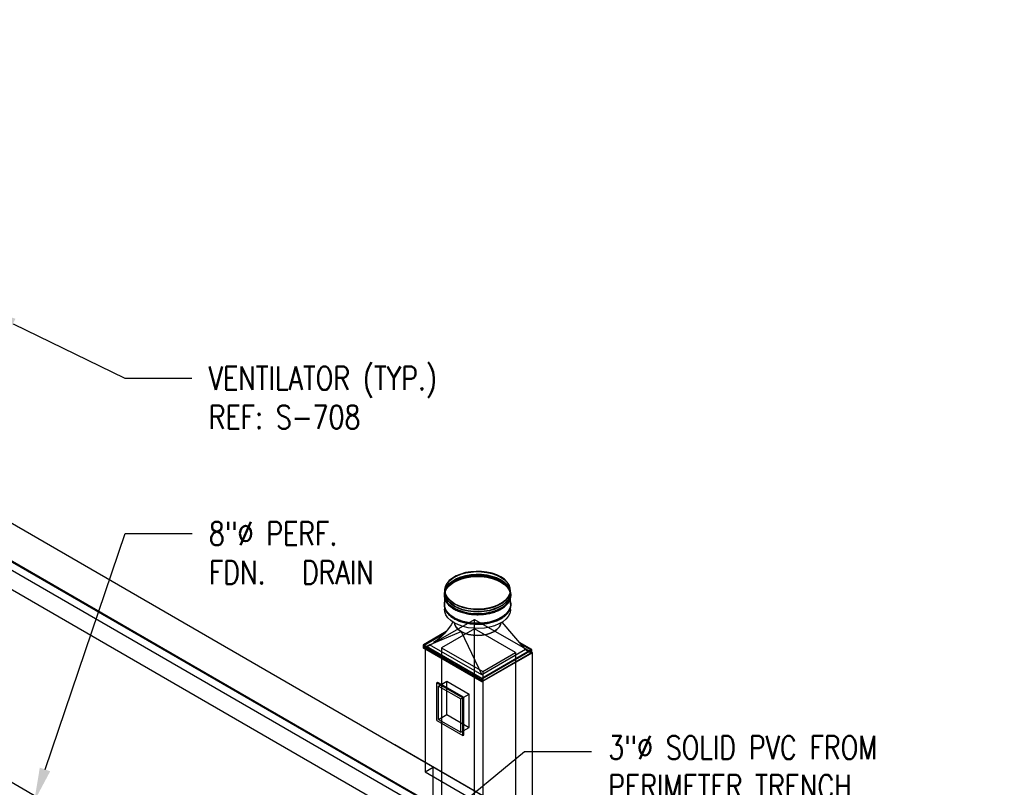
# Model space of a CAD drawing. Header units: inches. Extents: x -18562 to 18026, y -571 to 707.
# Tile 30 of 31: x 1686 to 2193, y 278 to 673. Entities that reach past the tile are written whole.
import ezdxf
from ezdxf import colors
from ezdxf.entities.mleader import LeaderData, LeaderLine
from ezdxf.math import Vec2, Vec3

# ---------------------------------------------------------------- set-up
doc = ezdxf.new("R2010")
doc.units = ezdxf.units.IN
doc.header["$LTSCALE"] = 0.5
doc.header["$MEASUREMENT"] = 0
for name, color, linetype in [('M-DETL-LIGHT', 1, 'Continuous'), ('M-SECT-PATT', 8, 'Continuous'), ('P-PIPE', 3, 'Continuous'), ('S-ANNO-DIMS', 1, 'Continuous')]:
    doc.layers.add(name, color=color, linetype=linetype)
doc.styles.add('Annotative', font='romans.shx', dxfattribs={"width": 0.8, "height": 0.125})

# ---------------------------------------------------------------- blocks, each defined once
blk = doc.blocks.new('Mechanical_Box_H_rvt-1-DRAINAGE ISOMETRIC')
at = {"layer": 'M-DETL-LIGHT', "color": 8}
for p, q in [((1904.61, 379.33), (1904.61, 377.08)), ((1904.61, 376.67), (1904.61, 371.41)), ((1904.86, 379.33), (1904.86, 378.05)), ((1938.36, 378.05), (1938.36, 379.33)), ((1938.61, 377.08), (1938.61, 379.33)), ((1938.61, 372.18), (1938.61, 376.67)), ((1904.64, 370.16), (1904.64, 369.65)), ((1938.61, 369.53), (1938.61, 370.27)), ((1946.36, 348.91), (1934.28, 363.01)), ((1905.48, 358.18), (1893.68, 351.36)), ((1893.68, 351.16), (1905.15, 357.78)), ((1905.15, 357.78), (1893.68, 351.16)), ((1894.03, 351.16), (1904.81, 357.38)), ((1896.86, 351.36), (1913.12, 358.1)), ((1913.12, 358.1), (1923.73, 335.85)), ((1893.68, 351.36), (1923.73, 334.01)), ((1893.68, 351.16), (1893.68, 351.36)), ((1893.68, 349.52), (1896.86, 351.36)), ((1923.73, 333.81), (1893.68, 351.16)), ((1893.68, 351.16), (1923.73, 333.81)), ((1893.68, 349.52), (1893.68, 351.16)), ((1897.03, 351.26), (1894.03, 349.52)), ((1923.73, 334.01), (1894.03, 351.16)), ((1894.03, 351.16), (1894.03, 349.52)), ((1923.73, 335.85), (1896.86, 351.36)), ((1949.54, 348.91), (1943.24, 352.55)), ((1943.59, 352.14), (1949.54, 348.71)), ((1949.54, 348.71), (1943.59, 352.14)), ((1943.93, 351.74), (1949.18, 348.71)), ((1923.73, 332.17), (1893.68, 349.52)), ((1894.03, 349.52), (1923.73, 332.38)), ((1946.36, 348.91), (1923.73, 335.85)), ((1923.73, 334.01), (1949.54, 348.91)), ((1949.54, 348.71), (1923.73, 333.81)), ((1949.18, 348.71), (1923.73, 334.01)), ((1923.73, 333.81), (1949.54, 348.71)), ((1923.73, 332.38), (1949.18, 347.08)), ((1949.54, 347.08), (1923.73, 332.17)), ((1949.18, 347.08), (1946.18, 348.81)), ((1946.36, 348.91), (1949.54, 347.08)), ((1949.18, 347.08), (1949.18, 348.71)), ((1949.54, 348.71), (1949.54, 348.91)), ((1949.54, 347.08), (1949.54, 348.71)), ((1923.73, 334.01), (1923.73, 333.81)), ((1923.73, 332.38), (1923.73, 334.01)), ((1923.73, 332.17), (1923.73, 333.81))]:
    blk.add_line(p, q, dxfattribs=at)
for points in [[(1933.75, 384.03, 0), (1933.25, 384.31, 0), (1932.74, 384.57, 0), (1932.2, 384.83, 0), (1931.65, 385.07, 0), (1931.09, 385.29, 0), (1930.51, 385.5, 0), (1929.91, 385.7, 0), (1929.31, 385.89, 0), (1928.69, 386.06, 0), (1928.05, 386.22, 0), (1927.41, 386.36, 0), (1926.76, 386.48, 0), (1926.1, 386.6, 0), (1925.44, 386.69, 0), (1924.77, 386.77, 0), (1924.09, 386.84, 0), (1923.41, 386.89, 0), (1922.73, 386.92, 0), (1922.04, 386.94, 0), (1921.36, 386.94, 0), (1920.67, 386.93, 0), (1919.99, 386.9, 0), (1919.31, 386.85, 0), (1918.63, 386.79, 0), (1917.95, 386.72, 0), (1917.29, 386.62, 0), (1916.63, 386.52, 0), (1915.97, 386.39, 0), (1915.33, 386.26, 0), (1914.7, 386.1, 0), (1914.07, 385.94, 0), (1913.46, 385.75, 0), (1912.86, 385.56, 0), (1912.28, 385.35, 0), (1911.71, 385.13, 0), (1911.15, 384.89, 0), (1910.62, 384.64, 0), (1910.1, 384.38, 0), (1909.59, 384.11, 0), (1909.11, 383.83, 0), (1908.64, 383.53, 0), (1908.2, 383.22, 0), (1907.78, 382.91, 0), (1907.38, 382.58, 0), (1907, 382.24, 0), (1906.64, 381.9, 0), (1906.31, 381.54, 0), (1906, 381.18, 0), (1905.72, 380.81, 0), (1905.46, 380.44, 0), (1905.23, 380.05, 0), (1905.03, 379.66, 0), (1904.85, 379.27, 0), (1904.7, 378.87, 0), (1904.57, 378.47, 0), (1904.48, 378.06, 0), (1904.41, 377.66, 0), (1904.37, 377.25, 0), (1904.36, 376.84, 0), (1904.37, 376.43, 0), (1904.42, 376.02, 0), (1904.49, 375.61, 0), (1904.59, 375.21, 0), (1904.72, 374.81, 0), (1904.88, 374.41, 0), (1905.06, 374.02, 0), (1905.27, 373.63, 0), (1905.51, 373.25, 0), (1905.77, 372.87, 0), (1906.06, 372.5, 0), (1906.37, 372.14, 0), (1906.71, 371.79, 0), (1907.07, 371.45, 0), (1907.45, 371.11, 0), (1907.86, 370.79, 0), (1908.28, 370.47, 0), (1908.73, 370.17, 0), (1909.2, 369.87, 0), (1909.46, 369.72, 0)], [(1933.63, 386.27, 0), (1931.48, 387.31, 0), (1929.07, 388.14, 0), (1926.46, 388.73, 0), (1923.71, 389.07, 0), (1920.9, 389.13, 0), (1918.12, 388.93, 0), (1915.43, 388.47, 0), (1912.9, 387.76, 0), (1910.62, 386.82, 0), (1908.63, 385.67, 0), (1907, 384.35, 0), (1905.77, 382.89, 0), (1904.97, 381.34, 0), (1904.62, 379.73, 0), (1904.74, 378.11, 0), (1905.31, 376.53, 0), (1906.33, 375.02, 0), (1907.77, 373.62, 0), (1909.59, 372.39, 0)], [(1909.59, 370.14, 0), (1907.77, 371.38, 0), (1906.33, 372.77, 0), (1905.31, 374.28, 0), (1904.74, 375.87, 0), (1904.62, 377.49, 0), (1904.97, 379.1, 0), (1905.77, 380.65, 0), (1907, 382.11, 0), (1908.63, 383.42, 0), (1910.62, 384.57, 0), (1912.9, 385.51, 0), (1915.43, 386.22, 0), (1918.12, 386.69, 0), (1920.9, 386.89, 0), (1923.71, 386.82, 0), (1926.46, 386.49, 0), (1929.07, 385.9, 0), (1931.48, 385.07, 0), (1933.63, 384.02, 0)], [(1909.59, 369.73, 0), (1907.77, 370.97, 0), (1906.33, 372.36, 0), (1905.31, 373.87, 0), (1904.74, 375.46, 0), (1904.62, 377.08, 0), (1904.97, 378.69, 0), (1905.77, 380.24, 0), (1907, 381.7, 0), (1908.63, 383.02, 0), (1910.62, 384.16, 0), (1912.9, 385.1, 0), (1915.43, 385.82, 0), (1918.12, 386.28, 0), (1920.9, 386.48, 0), (1923.71, 386.41, 0), (1926.46, 386.08, 0), (1929.07, 385.49, 0), (1931.48, 384.66, 0), (1933.63, 383.61, 0)], [(1909.76, 372.49, 0), (1907.97, 373.71, 0), (1906.56, 375.08, 0), (1905.55, 376.57, 0), (1904.99, 378.13, 0), (1904.87, 379.73, 0), (1905.21, 381.31, 0), (1906, 382.84, 0), (1907.22, 384.28, 0), (1908.82, 385.58, 0), (1910.78, 386.71, 0), (1913.03, 387.63, 0), (1915.52, 388.34, 0), (1918.17, 388.79, 0), (1920.91, 388.99, 0), (1923.68, 388.92, 0), (1926.39, 388.6, 0), (1928.96, 388.01, 0), (1931.34, 387.2, 0), (1933.45, 386.16, 0)], [(1909.76, 371.21, 0), (1907.97, 372.43, 0), (1906.56, 373.81, 0), (1905.55, 375.29, 0), (1904.99, 376.86, 0), (1904.87, 378.45, 0), (1905.21, 380.04, 0), (1906, 381.57, 0), (1907.22, 383, 0), (1908.82, 384.3, 0), (1910.78, 385.43, 0), (1913.03, 386.36, 0), (1915.52, 387.06, 0), (1918.17, 387.52, 0), (1920.91, 387.72, 0), (1923.68, 387.65, 0), (1926.39, 387.32, 0), (1928.96, 386.74, 0), (1931.34, 385.92, 0), (1933.45, 384.89, 0)], [(1909.76, 371.01, 0), (1907.97, 372.23, 0), (1906.56, 373.6, 0), (1905.55, 375.09, 0), (1904.99, 376.65, 0), (1904.87, 378.25, 0), (1905.21, 379.83, 0), (1906, 381.36, 0), (1907.22, 382.8, 0), (1908.82, 384.1, 0), (1910.78, 385.23, 0), (1913.03, 386.16, 0), (1915.52, 386.86, 0), (1918.17, 387.31, 0), (1920.91, 387.51, 0), (1923.68, 387.45, 0), (1926.39, 387.12, 0), (1928.96, 386.54, 0), (1931.34, 385.72, 0), (1933.45, 384.69, 0)], [(1909.59, 372.39, 0), (1911.73, 371.34, 0), (1914.14, 370.51, 0), (1916.76, 369.92, 0), (1919.5, 369.59, 0), (1922.31, 369.52, 0), (1925.1, 369.72, 0), (1927.79, 370.18, 0), (1930.31, 370.9, 0), (1932.59, 371.84, 0), (1934.58, 372.98, 0), (1936.21, 374.3, 0), (1937.44, 375.76, 0), (1938.24, 377.31, 0), (1938.59, 378.92, 0), (1938.48, 380.54, 0), (1937.9, 382.13, 0), (1936.88, 383.64, 0), (1935.44, 385.03, 0), (1933.63, 386.27, 0)], [(1933.45, 386.16, 0), (1935.24, 384.95, 0), (1936.65, 383.57, 0), (1937.66, 382.09, 0), (1938.23, 380.52, 0), (1938.34, 378.93, 0), (1938, 377.34, 0), (1937.21, 375.81, 0), (1936, 374.38, 0), (1934.39, 373.08, 0), (1932.43, 371.95, 0), (1930.18, 371.02, 0), (1927.7, 370.32, 0), (1925.04, 369.86, 0), (1922.3, 369.66, 0), (1919.53, 369.73, 0), (1916.83, 370.06, 0), (1914.25, 370.64, 0), (1911.87, 371.46, 0), (1909.76, 372.49, 0)], [(1909.46, 369.72, 0), (1909.96, 369.44, 0), (1910.47, 369.18, 0), (1911.01, 368.93, 0), (1911.56, 368.69, 0), (1912.12, 368.46, 0), (1912.7, 368.25, 0), (1913.3, 368.05, 0), (1913.91, 367.87, 0), (1914.53, 367.7, 0), (1915.16, 367.54, 0), (1915.8, 367.4, 0), (1916.45, 367.27, 0), (1917.11, 367.16, 0), (1917.77, 367.06, 0), (1918.45, 366.98, 0), (1919.12, 366.92, 0), (1919.8, 366.87, 0), (1920.49, 366.83, 0), (1921.17, 366.82, 0), (1921.86, 366.81, 0), (1922.54, 366.83, 0), (1923.23, 366.86, 0), (1923.91, 366.9, 0), (1924.58, 366.96, 0), (1925.26, 367.04, 0), (1925.93, 367.13, 0), (1926.59, 367.24, 0), (1927.24, 367.36, 0), (1927.88, 367.5, 0), (1928.52, 367.65, 0), (1929.14, 367.82, 0), (1929.75, 368, 0), (1930.35, 368.2, 0), (1930.93, 368.4, 0), (1931.5, 368.63, 0), (1932.06, 368.86, 0), (1932.6, 369.11, 0), (1933.12, 369.37, 0), (1933.62, 369.64, 0), (1934.1, 369.93, 0), (1934.57, 370.23, 0), (1935.01, 370.53, 0), (1935.43, 370.85, 0), (1935.84, 371.18, 0), (1936.21, 371.51, 0), (1936.57, 371.86, 0), (1936.9, 372.21, 0), (1937.21, 372.57, 0), (1937.49, 372.94, 0), (1937.75, 373.32, 0), (1937.98, 373.7, 0), (1938.19, 374.09, 0), (1938.37, 374.48, 0), (1938.52, 374.88, 0), (1938.64, 375.28, 0), (1938.74, 375.69, 0), (1938.8, 376.1, 0), (1938.84, 376.51, 0), (1938.86, 376.92, 0), (1938.84, 377.33, 0), (1938.79, 377.73, 0), (1938.72, 378.14, 0), (1938.62, 378.55, 0), (1938.49, 378.95, 0), (1938.33, 379.35, 0), (1938.15, 379.74, 0), (1937.94, 380.13, 0), (1937.7, 380.51, 0), (1937.44, 380.88, 0), (1937.15, 381.25, 0), (1936.84, 381.61, 0), (1936.5, 381.96, 0), (1936.14, 382.31, 0), (1935.76, 382.64, 0), (1935.36, 382.97, 0), (1934.93, 383.28, 0), (1934.48, 383.59, 0), (1934.01, 383.88, 0), (1933.75, 384.03, 0)], [(1933.63, 384.02, 0), (1935.44, 382.78, 0), (1936.88, 381.39, 0), (1937.9, 379.88, 0), (1938.48, 378.3, 0), (1938.59, 376.68, 0), (1938.24, 375.07, 0), (1937.44, 373.51, 0), (1936.21, 372.06, 0), (1934.58, 370.74, 0), (1932.59, 369.59, 0), (1930.31, 368.65, 0), (1927.79, 367.94, 0), (1925.1, 367.48, 0), (1922.31, 367.27, 0), (1919.5, 367.34, 0), (1916.76, 367.67, 0), (1914.14, 368.26, 0), (1911.73, 369.09, 0), (1909.59, 370.14, 0)], [(1933.63, 383.61, 0), (1935.44, 382.38, 0), (1936.88, 380.98, 0), (1937.9, 379.47, 0), (1938.48, 377.89, 0), (1938.59, 376.27, 0), (1938.24, 374.66, 0), (1937.44, 373.11, 0), (1936.21, 371.65, 0), (1934.58, 370.33, 0), (1932.59, 369.18, 0), (1930.31, 368.24, 0), (1927.79, 367.53, 0), (1925.1, 367.07, 0), (1922.31, 366.87, 0), (1919.5, 366.93, 0), (1916.76, 367.27, 0), (1914.14, 367.86, 0), (1911.73, 368.69, 0), (1909.59, 369.73, 0)], [(1933.45, 384.89, 0), (1935.24, 383.67, 0), (1936.65, 382.3, 0), (1937.66, 380.81, 0), (1938.23, 379.25, 0), (1938.34, 377.65, 0), (1938, 376.07, 0), (1937.21, 374.54, 0), (1936, 373.1, 0), (1934.39, 371.8, 0), (1932.43, 370.67, 0), (1930.18, 369.75, 0), (1927.7, 369.04, 0), (1925.04, 368.59, 0), (1922.3, 368.39, 0), (1919.53, 368.46, 0), (1916.83, 368.78, 0), (1914.25, 369.36, 0), (1911.87, 370.18, 0), (1909.76, 371.21, 0)], [(1933.45, 384.69, 0), (1935.24, 383.47, 0), (1936.65, 382.1, 0), (1937.66, 380.61, 0), (1938.23, 379.04, 0), (1938.34, 377.45, 0), (1938, 375.86, 0), (1937.21, 374.33, 0), (1936, 372.9, 0), (1934.39, 371.6, 0), (1932.43, 370.47, 0), (1930.18, 369.54, 0), (1927.7, 368.84, 0), (1925.04, 368.38, 0), (1922.3, 368.19, 0), (1919.53, 368.25, 0), (1916.83, 368.58, 0), (1914.25, 369.16, 0), (1911.87, 369.98, 0), (1909.76, 371.01, 0)], [(1904.61, 373.95, 0), (1904.41, 372.76, 0), (1904.37, 372.35, 0), (1904.36, 371.94, 0), (1904.37, 371.53, 0), (1904.42, 371.12, 0), (1904.49, 370.71, 0), (1904.59, 370.31, 0), (1904.72, 369.91, 0), (1904.88, 369.51, 0), (1905.06, 369.12, 0), (1905.27, 368.73, 0), (1905.51, 368.35, 0), (1905.77, 367.97, 0), (1906.06, 367.61, 0), (1906.37, 367.24, 0), (1906.71, 366.89, 0), (1907.07, 366.55, 0), (1907.45, 366.21, 0), (1907.86, 365.89, 0), (1908.28, 365.57, 0), (1908.73, 365.27, 0), (1909.2, 364.98, 0), (1909.46, 364.82, 0)], [(1909.59, 364.83, 0), (1907.77, 366.07, 0), (1906.33, 367.46, 0), (1905.31, 368.97, 0), (1904.74, 370.56, 0), (1904.61, 371.41, 0)], [(1909.59, 365.24, 0), (1907.77, 366.48, 0), (1906.33, 367.87, 0), (1905.31, 369.38, 0), (1904.61, 371.41, 0)], [(1909.46, 364.82, 0), (1909.96, 364.55, 0), (1910.47, 364.28, 0), (1911.01, 364.03, 0), (1911.56, 363.79, 0), (1912.12, 363.56, 0), (1912.7, 363.35, 0), (1913.3, 363.15, 0), (1913.91, 362.97, 0), (1914.53, 362.8, 0), (1915.16, 362.64, 0), (1915.8, 362.5, 0), (1916.45, 362.37, 0), (1917.11, 362.26, 0), (1917.77, 362.16, 0), (1918.45, 362.08, 0), (1919.12, 362.02, 0), (1919.8, 361.97, 0), (1920.49, 361.93, 0), (1921.17, 361.92, 0), (1921.86, 361.91, 0), (1922.54, 361.93, 0), (1923.23, 361.96, 0), (1923.91, 362, 0), (1924.58, 362.06, 0), (1925.26, 362.14, 0), (1925.93, 362.23, 0), (1926.59, 362.34, 0), (1927.24, 362.46, 0), (1927.88, 362.6, 0), (1928.52, 362.75, 0), (1929.14, 362.92, 0), (1929.75, 363.1, 0), (1930.35, 363.3, 0), (1930.93, 363.51, 0), (1931.5, 363.73, 0), (1932.06, 363.96, 0), (1932.6, 364.21, 0), (1933.12, 364.47, 0), (1933.62, 364.75, 0), (1934.1, 365.03, 0), (1934.57, 365.33, 0), (1935.01, 365.63, 0), (1935.43, 365.95, 0), (1935.84, 366.28, 0), (1936.21, 366.61, 0), (1936.57, 366.96, 0), (1936.9, 367.31, 0), (1937.21, 367.67, 0), (1937.49, 368.04, 0), (1937.75, 368.42, 0), (1937.98, 368.8, 0), (1938.19, 369.19, 0), (1938.37, 369.59, 0), (1938.52, 369.98, 0), (1938.64, 370.39, 0), (1938.74, 370.79, 0), (1938.8, 371.2, 0), (1938.84, 371.61, 0), (1938.86, 372.02, 0), (1938.84, 372.43, 0), (1938.79, 372.84, 0), (1938.72, 373.24, 0), (1938.63, 373.59, 0)], [(1938.61, 372.18, 0), (1938.59, 371.37, 0), (1938.24, 369.76, 0), (1937.44, 368.21, 0), (1936.21, 366.75, 0), (1934.58, 365.43, 0), (1932.59, 364.28, 0), (1930.31, 363.34, 0), (1927.79, 362.63, 0), (1925.1, 362.17, 0), (1922.31, 361.97, 0), (1919.5, 362.03, 0), (1916.76, 362.37, 0), (1914.14, 362.96, 0), (1911.73, 363.79, 0), (1909.59, 364.83, 0)], [(1938.59, 371.81, 0), (1938.59, 371.78, 0), (1938.24, 370.17, 0), (1937.44, 368.61, 0), (1936.21, 367.16, 0), (1934.58, 365.84, 0), (1932.59, 364.69, 0), (1930.31, 363.75, 0), (1927.79, 363.04, 0), (1925.1, 362.58, 0), (1922.31, 362.38, 0), (1919.5, 362.44, 0), (1916.76, 362.78, 0), (1914.14, 363.36, 0), (1911.73, 364.19, 0), (1909.59, 365.24, 0)], [(1909.59, 362.59, 0), (1907.77, 363.83, 0), (1906.33, 365.22, 0), (1905.31, 366.73, 0), (1904.74, 368.31, 0), (1904.64, 369.65, 0)], [(1938.61, 369.53, 0), (1938.59, 369.12, 0), (1938.24, 367.51, 0), (1937.44, 365.96, 0), (1936.21, 364.5, 0), (1934.58, 363.19, 0), (1932.59, 362.04, 0), (1930.31, 361.1, 0), (1927.79, 360.39, 0), (1925.1, 359.92, 0), (1922.31, 359.72, 0), (1919.5, 359.79, 0), (1916.76, 360.12, 0), (1914.14, 360.71, 0), (1911.73, 361.54, 0), (1909.59, 362.59, 0)], [(1908.91, 363.05, 0), (1907.99, 361.57, 0), (1906.14, 358.96, 0), (1904.43, 356.93, 0), (1902.72, 355.27, 0), (1900.88, 353.81, 0), (1898.83, 352.5, 0)], [(1913.12, 358.1, 0), (1911.63, 359.15, 0), (1910.52, 360.35, 0), (1909.84, 361.65, 0), (1909.68, 362.54, 0)], [(1909.68, 362.54, 0), (1909.84, 361.65, 0), (1910.52, 360.35, 0), (1911.63, 359.15, 0), (1913.12, 358.1, 0)], [(1933.54, 362.58, 0), (1933.38, 361.65, 0), (1932.69, 360.35, 0), (1931.58, 359.15, 0), (1930.09, 358.1, 0), (1928.27, 357.24, 0), (1926.2, 356.6, 0), (1923.95, 356.2, 0), (1921.61, 356.07, 0), (1919.27, 356.2, 0), (1917.01, 356.6, 0), (1914.94, 357.24, 0), (1913.12, 358.1, 0)], [(1913.12, 358.1, 0), (1914.94, 357.24, 0), (1917.01, 356.6, 0), (1919.27, 356.2, 0), (1921.61, 356.07, 0), (1923.95, 356.2, 0), (1926.2, 356.6, 0), (1928.27, 357.24, 0), (1930.09, 358.1, 0), (1931.58, 359.15, 0), (1932.69, 360.35, 0), (1933.38, 361.65, 0), (1933.54, 362.58, 0)], [(1934.32, 363.03, 0), (1934.72, 362.49, 0)]]:
    blk.add_polyline3d(points, dxfattribs=at)

msp = doc.modelspace()

# ---------------------------------------------------------------- linework, layer by layer
at = {"layer": 'M-SECT-PATT', "lineweight": -3}
for p, q in [((2032.43, 211.15), (1231.98, 673.29)), ((1231.98, 654.07), (2032.43, 191.93)), ((1231.98, 653.68), (2032.43, 191.54)), ((1219.25, 646.72), (2015.47, 187.02)), ((2032.43, 187.03), (1231.98, 649.17)), ((2066.37, 58.17), (1231.98, 539.9)), ((1894.54, 349.72), (1920, 364.41)), ((1920, 364.41), (1949.69, 347.27)), ((1920, 194.38), (1920, 364.41)), ((1920, 359.52), (1903.02, 349.72)), ((1941.21, 347.27), (1920, 359.52)), ((1924.24, 332.57), (1894.54, 349.72)), ((1894.54, 349.72), (1894.54, 285.83)), ((1903.02, 349.72), (1924.24, 337.47)), ((1903.02, 349.72), (1903.02, 209.08)), ((1924.24, 337.47), (1941.21, 347.27)), ((1949.69, 347.27), (1924.24, 332.57)), ((1941.21, 347.27), (1941.21, 206.63)), ((1949.69, 347.27), (1949.69, 206.63)), ((1924.24, 337.47), (1924.24, 191.93)), ((1900.53, 331.79), (1901.03, 332.08)), ((1901.03, 332.08), (1914.46, 324.33)), ((1901.53, 330.06), (1905.77, 332.51)), ((1901.53, 330.06), (1912.96, 323.46)), ((1901.53, 312.87), (1901.53, 330.06)), ((1905.77, 332.51), (1917.2, 325.91)), ((1905.77, 315.32), (1905.77, 332.51)), ((1912.96, 323.46), (1917.2, 325.91)), ((1917.2, 308.72), (1917.2, 325.91)), ((1912.96, 306.27), (1912.96, 323.46)), ((1914.46, 304.83), (1914.46, 324.33)), ((1901.53, 312.87), (1905.77, 315.32)), ((1905.77, 315.32), (1917.2, 308.72)), ((1901.53, 312.87), (1912.96, 306.27)), ((1912.96, 306.27), (1917.2, 308.72)), ((1913.96, 304.54), (1914.46, 304.83)), ((1924.24, 273.58), (1878.98, 299.71)), ((1894.54, 285.83), (1898.78, 288.28)), ((1894.54, 285.83), (1920, 271.13)), ((1898.78, 211.53), (1898.78, 288.28))]:
    msp.add_line(p, q, dxfattribs=at)
at = {"layer": 'P-PIPE', "lineweight": -3}
for p, q in [((1900.53, 331.79), (1913.96, 324.04)), ((1900.53, 312.3), (1900.53, 331.79)), ((1913.96, 304.54), (1913.96, 324.04)), ((1900.53, 312.3), (1913.96, 304.54))]:
    msp.add_line(p, q, dxfattribs=at)

# ---------------------------------------------------------------- block references
msp.add_blockref('Mechanical_Box_H_rvt-1-DRAINAGE ISOMETRIC', (0, 0), dxfattribs=at)

# ---------------------------------------------------------------- leaders
at = {"layer": 'S-ANNO-DIMS', "lineweight": -3}
ml = msp.add_multileader_mtext('Standard', dxfattribs=at)
ml.set_content('8"%%C SOLID PVC DRAIN', color=2, style='Annotative')
ml.set_leader_properties()
ml.build(insert=Vec2(0, 0))
ml.multileader.update_dxf_attribs({"text_right_attachment_type": 3, "dogleg_length": 0.36, "arrow_head_size": 17.28, "scale": 96})
ctx = ml.context
ctx.base_point, ctx.scale, ctx.char_height, ctx.arrow_head_size, ctx.landing_gap_size, ctx.plane_origin = Vec3(661.82, 603.03), 96, 12, 17.28, 8.64, Vec3(629.86, 597.83)
ctx.right_attachment = 3
notes = []
notes.append((ctx, [(1, (1, 1, 0), (856.53, 580.74), (-1, 0), 102.91, [(0, [(942.17, 336.22)], 0, [])])]))
ctx.mtext.insert, ctx.mtext.width, ctx.mtext.flow_direction = Vec3(670.46, 609.03), 79.9378, 5
ml = msp.add_multileader_mtext('Standard', dxfattribs=at)
ml.set_content('VENTILATOR (TYP.)\\PREF: S-708', color=2, style='Annotative')
ml.set_leader_properties()
ml.build(insert=Vec2(0, 0))
ml.multileader.update_dxf_attribs({"dogleg_length": 0.36, "arrow_head_size": 17.28, "scale": 96})
ctx = ml.context
ctx.base_point, ctx.scale, ctx.char_height, ctx.arrow_head_size, ctx.landing_gap_size, ctx.plane_origin = Vec3(1774.44, 488.6), 96, 12, 17.28, 8.64, Vec3(1739.88, 488.6)
notes.append((ctx, [(0, (1, 1, 0), (1739.88, 488.6), (1, 0), 34.56, [(0, [(1666.72, 524.29)], 0, [])])]))
ctx.mtext.insert, ctx.mtext.width, ctx.mtext.flow_direction = Vec3(1783.08, 494.6), 169.1932, 5
ml = msp.add_multileader_mtext('Standard', dxfattribs=at)
ml.set_content('8"%%C PERF.\\PFDN.^IDRAIN', color=2, style='Annotative')
ml.set_leader_properties()
ml.build(insert=Vec2(0, 0))
ml.multileader.update_dxf_attribs({"dogleg_length": 0.36, "arrow_head_size": 17.28, "scale": 96})
ctx = ml.context
ctx.base_point, ctx.scale, ctx.char_height, ctx.arrow_head_size, ctx.landing_gap_size, ctx.plane_origin = Vec3(1774.49, 408.6), 96, 12, 17.28, 8.64, Vec3(1748.38, 392.19)
notes.append((ctx, [(0, (1, 1, 0), (1739.93, 408.6), (1, 0), 34.56, [(0, [(1693.16, 270.74)], 0, [])])]))
ctx.mtext.insert, ctx.mtext.flow_direction = Vec3(1783.13, 414.6), 5
ml = msp.add_multileader_mtext('Standard', dxfattribs=at)
ml.set_content('3"%%C SOLID PVC FROM\\PPERIMETER TRENCH\\PDRAIN (TYP.)', color=2, style='Annotative')
ml.set_leader_properties()
ml.build(insert=Vec2(0, 0))
ml.multileader.update_dxf_attribs({"dogleg_length": 0.36, "arrow_head_size": 17.28, "scale": 96})
ctx = ml.context
ctx.base_point, ctx.scale, ctx.char_height, ctx.arrow_head_size, ctx.landing_gap_size, ctx.plane_origin = Vec3(1980.33, 296.35), 96, 12, 17.28, 8.64, Vec3(1945.77, 296.35)
notes.append((ctx, [(0, (1, 1, 0), (1945.77, 296.35), (1, 0), 34.56, [(0, [(1791.22, 169.13)], 0, [])])]))
ctx.mtext.insert, ctx.mtext.flow_direction = Vec3(1988.97, 304.35), 5
for ctx, leaders in notes:
    for number, flags, end, landing, length, lines in leaders:
        leader = LeaderData()
        leader.index, (leader.has_last_leader_line, leader.has_dogleg_vector, leader.attachment_direction) = number, flags
        leader.last_leader_point, leader.dogleg_vector, leader.dogleg_length = Vec3(end), Vec3(landing), length
        for number, points, colour, breaks in lines:
            line = LeaderLine()
            line.index, line.vertices, line.color, line.breaks = number, Vec3.list(points), colors.encode_raw_color(colour), breaks
            leader.lines.append(line)
        ctx.leaders.append(leader)

doc.saveas('drawing.dxf')
